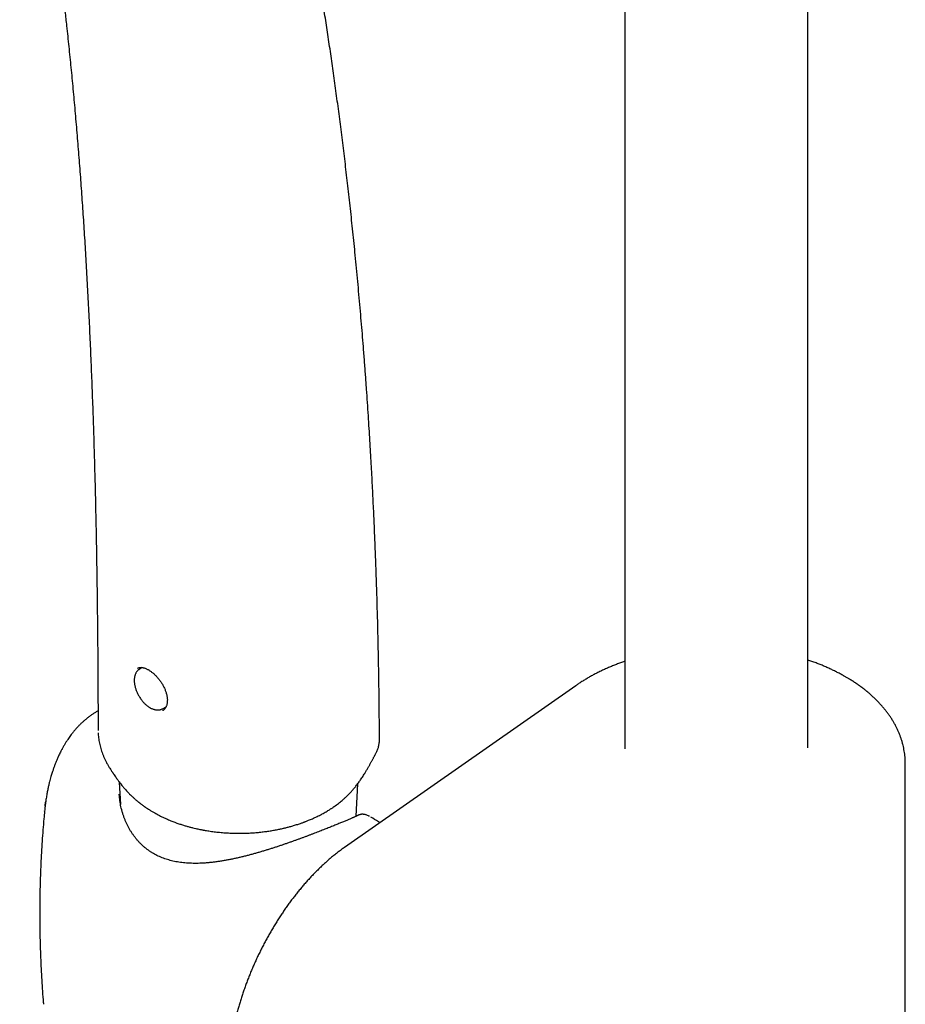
# Model space of a CAD drawing. Header units: millimetres. Extents: x 8 to 1233, y 12 to 1462.
# Tile 77 of 131: x 1052 to 1138, y 701 to 797. Entities that reach past the tile are written whole.
import ezdxf

# ---------------------------------------------------------------- set-up
doc = ezdxf.new("R2010")
doc.units = ezdxf.units.MM

msp = doc.modelspace()

# ---------------------------------------------------------------- linework, layer by layer
at = {"color": 7, "linetype": 'Continuous', "lineweight": 30}
for p, q in [((1110.405, 960.314), (1110.405, 726.052)), ((1128.205, 726.174), (1128.205, 956.628)), ((1063.442, 733.978), (1063.174, 733.819)), ((1132.039, 732.979), (1131.751, 733.145)), ((1105.63, 732.207), (1083.122, 716.466)), ((1132.038, 732.978), (1132.044, 732.975)), ((1065.401, 729.962), (1065.763, 730.165)), ((1065.414, 729.77), (1065.42, 729.775)), ((1059.144, 727.849), (1059.144, 727.84)), ((1086.527, 726.965), (1086.527, 726.974)), ((1086.182, 725.639), (1086.178, 725.632)), ((1137.697, 687.468), (1137.697, 724.593)), ((1061.21, 722.82), (1061.326, 720.652)), ((1084.246, 719.494), (1084.415, 722.668)), ((1053.991, 720.507), (1054.033, 720.856)), ((1053.936, 719.993), (1053.938, 720.022))]:
    msp.add_line(p, q, dxfattribs=at)
at = {"color": 7, "linetype": 'Continuous', "lineweight": 30, "flags": 128}
msp.add_lwpolyline([(1063.169, 733.816), (1063.171, 733.817), (1063.174, 733.819)], dxfattribs=at)
at = {"color": 7, "linetype": 'Continuous', "lineweight": 30}
for points, knots in [([(1086.528, 726.974), (1086.527, 727.019), (1086.526, 727.28), (1086.523, 727.747), (1086.519, 728.362), (1086.514, 728.943), (1086.509, 729.491), (1086.504, 730.005), (1086.499, 730.485), (1086.494, 730.932), (1086.488, 731.345), (1086.483, 731.724), (1086.479, 732.069), (1086.474, 732.381), (1086.47, 732.659), (1086.466, 732.904), (1086.463, 733.115), (1086.46, 733.293), (1086.458, 733.436), (1086.456, 733.547), (1086.454, 733.626), (1086.453, 733.688), (1086.452, 733.746), (1086.451, 733.81), (1086.45, 733.882), (1086.448, 734.002), (1086.445, 734.182), (1086.44, 734.422), (1086.435, 734.685), (1086.43, 734.958), (1086.424, 735.24), (1086.407, 736.1), (1086.363, 738.068), (1086.306, 740.137), (1086.255, 741.738), (1086.235, 742.357), (1086.213, 742.996), (1086.19, 743.659), (1086.165, 744.347), (1086.136, 745.102), (1086.104, 745.929), (1086.067, 746.83), (1086.027, 747.764), (1085.984, 748.717), (1085.939, 749.688), (1085.891, 750.676), (1085.84, 751.694), (1085.785, 752.742), (1085.726, 753.82), (1085.663, 754.927), (1085.596, 756.064), (1085.524, 757.249), (1085.445, 758.483), (1085.359, 759.767), (1085.268, 761.084), (1085.172, 762.431), (1085.068, 763.81), (1084.964, 765.15), (1084.86, 766.45), (1084.755, 767.706), (1084.645, 768.981), (1084.531, 770.267), (1084.414, 771.552), (1084.293, 772.826), (1084.137, 774.435), (1083.941, 776.37), (1083.701, 778.621), (1083.456, 780.814), (1083.207, 782.952), (1082.953, 785.034), (1082.693, 787.081), (1082.428, 789.095), (1082.159, 791.062), (1081.886, 792.985), (1081.611, 794.863), (1081.331, 796.708), (1081.048, 798.521), (1080.761, 800.301), (1080.47, 802.05), (1080.177, 803.766), (1079.917, 805.247), (1079.692, 806.499), (1079.505, 807.525), (1079.318, 808.529), (1079.134, 809.505), (1078.951, 810.461), (1078.77, 811.396), (1078.59, 812.31), (1078.413, 813.193), (1078.241, 814.044), (1078.073, 814.864), (1077.909, 815.653), (1077.76, 816.36), (1077.627, 816.989), (1077.508, 817.545), (1077.392, 818.081), (1077.28, 818.599), (1077.17, 819.098), (1077.064, 819.577), (1076.971, 819.996), (1076.892, 820.351), (1076.827, 820.641), (1076.777, 820.86), (1076.743, 821.013), (1076.722, 821.107), (1076.701, 821.198), (1076.681, 821.285), (1076.663, 821.363), (1076.65, 821.424), (1076.64, 821.465), (1076.632, 821.499), (1076.623, 821.541), (1076.609, 821.601), (1076.591, 821.682), (1076.568, 821.783), (1076.538, 821.911), (1076.502, 822.071), (1076.457, 822.263), (1076.407, 822.482), (1076.35, 822.728), (1076.286, 823.001), (1076.213, 823.314), (1076.13, 823.67), (1076.035, 824.07), (1075.932, 824.504), (1075.821, 824.971), (1075.7, 825.47), (1075.574, 825.991), (1075.442, 826.533), (1075.304, 827.094), (1075.157, 827.683), (1075.002, 828.302), (1074.841, 828.939), (1074.731, 829.369), (1074.676, 829.585)], [0, 0, 0, 0, 0.001225, 0.007145, 0.012758, 0.018066, 0.023067, 0.027762, 0.032151, 0.036233, 0.040008, 0.043477, 0.046638, 0.049493, 0.05204, 0.054281, 0.056214, 0.057839, 0.059158, 0.060169, 0.060868, 0.061348, 0.061873, 0.062462, 0.063115, 0.063833, 0.065778, 0.068079, 0.070435, 0.073012, 0.075604, 0.078197, 0.096734, 0.129907, 0.135449, 0.141144, 0.147064, 0.153209, 0.15958, 0.166176, 0.17424, 0.182617, 0.191307, 0.20031, 0.209248, 0.218475, 0.22799, 0.237795, 0.24789, 0.258273, 0.268946, 0.279908, 0.291703, 0.303816, 0.316246, 0.328995, 0.342061, 0.355444, 0.367169, 0.379127, 0.391318, 0.40368, 0.415981, 0.428197, 0.440328, 0.462348, 0.484084, 0.505533, 0.526106, 0.546407, 0.566438, 0.586196, 0.605684, 0.624558, 0.64317, 0.661519, 0.679605, 0.697428, 0.714988, 0.732285, 0.749319, 0.759891, 0.770357, 0.7806, 0.790557, 0.800227, 0.809915, 0.819296, 0.828372, 0.837141, 0.845605, 0.853763, 0.861615, 0.86757, 0.873336, 0.878913, 0.884302, 0.889502, 0.894514, 0.899309, 0.902603, 0.905645, 0.908435, 0.909461, 0.910449, 0.911399, 0.912309, 0.913177, 0.913851, 0.914235, 0.914475, 0.914905, 0.915542, 0.916386, 0.917439, 0.918699, 0.920431, 0.922446, 0.924744, 0.927324, 0.930187, 0.933332, 0.93719, 0.941403, 0.945969, 0.95089, 0.956165, 0.961794, 0.967425, 0.973371, 0.979632, 0.986207, 0.993096, 1, 1, 1, 1]), ([(1051.515, 825.761), (1051.543, 825.625), (1051.602, 825.346), (1051.688, 824.928), (1051.77, 824.531), (1051.844, 824.169), (1051.91, 823.838), (1051.975, 823.515), (1052.04, 823.19), (1052.107, 822.853), (1052.176, 822.503), (1052.246, 822.141), (1052.334, 821.688), (1052.44, 821.137), (1052.564, 820.481), (1052.692, 819.793), (1052.824, 819.073), (1052.96, 818.325), (1053.097, 817.55), (1053.238, 816.748), (1053.381, 815.914), (1053.528, 815.043), (1053.679, 814.133), (1053.833, 813.185), (1053.989, 812.204), (1054.147, 811.188), (1054.305, 810.145), (1054.464, 809.075), (1054.623, 807.977), (1054.783, 806.846), (1054.944, 805.673), (1055.107, 804.458), (1055.271, 803.199), (1055.435, 801.904), (1055.598, 800.574), (1055.76, 799.21), (1055.92, 797.817), (1056.099, 796.211), (1056.293, 794.389), (1056.5, 792.345), (1056.7, 790.266), (1056.893, 788.153), (1057.077, 786.018), (1057.253, 783.863), (1057.42, 781.687), (1057.579, 779.477), (1057.732, 777.219), (1057.877, 774.912), (1058.016, 772.554), (1058.146, 770.162), (1058.268, 767.736), (1058.382, 765.275), (1058.488, 762.779), (1058.585, 760.249), (1058.674, 757.686), (1058.755, 755.088), (1058.828, 752.456), (1058.893, 749.791), (1058.95, 747.092), (1058.999, 744.36), (1059.042, 741.501), (1059.079, 738.514), (1059.108, 735.396), (1059.128, 732.239), (1059.139, 729.717), (1059.141, 728.244), (1059.141, 727.84)], [0, 0, 0, 0, 0.004554, 0.009416, 0.014009, 0.017883, 0.021543, 0.025052, 0.028664, 0.032408, 0.036284, 0.040291, 0.044431, 0.051327, 0.058562, 0.066134, 0.074044, 0.082291, 0.090721, 0.099477, 0.108559, 0.117968, 0.127884, 0.138139, 0.148732, 0.159666, 0.170938, 0.18234, 0.19407, 0.206128, 0.218514, 0.231491, 0.244811, 0.258472, 0.272476, 0.286823, 0.301443, 0.316209, 0.337142, 0.358356, 0.37985, 0.401626, 0.423681, 0.445615, 0.467819, 0.490291, 0.513032, 0.536513, 0.560272, 0.584307, 0.608618, 0.633204, 0.658064, 0.683195, 0.708596, 0.734266, 0.760203, 0.786405, 0.81287, 0.839595, 0.866578, 0.896553, 0.926834, 0.957416, 0.988295, 1, 1, 1, 1]), ([(1062.986, 733.907), (1062.998, 733.914), (1063.032, 733.935), (1063.095, 733.958), (1063.175, 733.978), (1063.259, 733.988), (1063.348, 733.988), (1063.44, 733.979), (1063.536, 733.961), (1063.635, 733.934), (1063.738, 733.898), (1063.845, 733.853), (1063.955, 733.799), (1064.067, 733.735), (1064.182, 733.663), (1064.297, 733.583), (1064.414, 733.494), (1064.529, 733.397), (1064.643, 733.293), (1064.756, 733.183), (1064.865, 733.067), (1064.971, 732.946), (1065.073, 732.82), (1065.172, 732.688), (1065.267, 732.552), (1065.358, 732.411), (1065.443, 732.268), (1065.522, 732.122), (1065.594, 731.975), (1065.659, 731.827), (1065.716, 731.681), (1065.764, 731.536), (1065.805, 731.394), (1065.836, 731.255), (1065.86, 731.117), (1065.876, 730.98), (1065.884, 730.847), (1065.883, 730.717), (1065.875, 730.593), (1065.858, 730.474), (1065.834, 730.362), (1065.802, 730.258), (1065.763, 730.163), (1065.718, 730.076), (1065.666, 729.996), (1065.606, 729.923), (1065.539, 729.858), (1065.476, 729.809), (1065.434, 729.785), (1065.419, 729.776)], [0, 0, 0, 0, 0.013069, 0.037612, 0.061646, 0.084833, 0.10722, 0.12899, 0.150315, 0.17124, 0.192032, 0.212966, 0.234056, 0.255298, 0.276669, 0.298135, 0.319658, 0.341197, 0.362709, 0.384165, 0.405529, 0.426715, 0.447945, 0.469353, 0.49091, 0.51258, 0.534315, 0.556059, 0.577745, 0.599321, 0.620738, 0.641961, 0.662941, 0.683667, 0.704704, 0.725963, 0.747398, 0.768954, 0.790567, 0.812173, 0.833712, 0.855155, 0.8765, 0.897775, 0.919117, 0.941323, 0.963863, 0.986859, 1, 1, 1, 1]), ([(1110.405, 734.588), (1110.362, 734.573), (1110.183, 734.512), (1109.874, 734.398), (1109.479, 734.247), (1109.09, 734.088), (1108.707, 733.923), (1108.33, 733.753), (1107.96, 733.576), (1107.597, 733.392), (1107.241, 733.203), (1106.892, 733.008), (1106.551, 732.807), (1106.217, 732.6), (1105.91, 732.4), (1105.717, 732.267), (1105.63, 732.207)], [0, 0, 0, 0, 0.024379, 0.100163, 0.176, 0.251892, 0.327836, 0.403832, 0.479877, 0.555968, 0.632099, 0.708265, 0.784458, 0.86067, 0.936886, 1, 1, 1, 1]), ([(1131.746, 733.148), (1131.729, 733.158), (1131.597, 733.232), (1131.347, 733.368), (1130.991, 733.552), (1130.627, 733.73), (1130.257, 733.902), (1129.88, 734.068), (1129.497, 734.228), (1129.108, 734.381), (1128.712, 734.527), (1128.411, 734.634), (1128.241, 734.69), (1128.205, 734.701)], [0, 0, 0, 0, 0.015808, 0.122252, 0.228661, 0.335049, 0.441403, 0.547715, 0.653976, 0.760181, 0.866325, 0.972406, 1, 1, 1, 1]), ([(1063.169, 733.815), (1063.143, 733.799), (1063.089, 733.765), (1063.015, 733.701), (1062.945, 733.628), (1062.882, 733.545), (1062.826, 733.454), (1062.778, 733.354), (1062.738, 733.247), (1062.706, 733.133), (1062.682, 733.012), (1062.667, 732.885), (1062.661, 732.752), (1062.664, 732.616), (1062.675, 732.476), (1062.694, 732.333), (1062.722, 732.188), (1062.758, 732.041), (1062.802, 731.895), (1062.853, 731.748), (1062.911, 731.602), (1062.977, 731.458), (1063.049, 731.316), (1063.127, 731.177), (1063.211, 731.041), (1063.301, 730.91), (1063.395, 730.783), (1063.494, 730.663), (1063.598, 730.548), (1063.705, 730.44), (1063.815, 730.339), (1063.928, 730.246), (1064.043, 730.162), (1064.133, 730.104), (1064.184, 730.074), (1064.196, 730.067)], [0, 0, 0, 0, 0.026309, 0.055401, 0.084596, 0.114028, 0.143795, 0.173954, 0.204508, 0.23542, 0.266618, 0.298022, 0.329551, 0.36114, 0.392737, 0.424308, 0.455841, 0.48733, 0.518776, 0.550183, 0.581558, 0.612907, 0.644239, 0.675564, 0.70689, 0.738224, 0.769574, 0.80095, 0.832361, 0.863816, 0.895322, 0.926887, 0.958514, 0.990202, 1, 1, 1, 1]), ([(1131.745, 733.148), (1131.747, 733.147), (1131.749, 733.146), (1131.751, 733.145), (1131.751, 733.145)], [0, 0, 0, 0, 0.728006, 1, 1, 1, 1]), ([(1137.696, 724.59), (1137.696, 724.616), (1137.698, 724.74), (1137.689, 724.963), (1137.67, 725.257), (1137.638, 725.551), (1137.595, 725.843), (1137.541, 726.135), (1137.476, 726.426), (1137.399, 726.716), (1137.31, 727.004), (1137.211, 727.291), (1137.1, 727.576), (1136.978, 727.859), (1136.844, 728.14), (1136.699, 728.419), (1136.543, 728.695), (1136.376, 728.969), (1136.197, 729.241), (1136.008, 729.509), (1135.807, 729.774), (1135.596, 730.036), (1135.374, 730.294), (1135.141, 730.549), (1134.898, 730.799), (1134.644, 731.045), (1134.381, 731.287), (1134.107, 731.524), (1133.824, 731.756), (1133.532, 731.984), (1133.23, 732.206), (1132.92, 732.423), (1132.601, 732.634), (1132.309, 732.818), (1132.12, 732.93), (1132.044, 732.975)], [0, 0, 0, 0, 0.00784, 0.037671, 0.067497, 0.097333, 0.1272, 0.157114, 0.187095, 0.217158, 0.24732, 0.277595, 0.307995, 0.338533, 0.369216, 0.400053, 0.431047, 0.462202, 0.493518, 0.524993, 0.556622, 0.588401, 0.62032, 0.652372, 0.684545, 0.716829, 0.749212, 0.781681, 0.814225, 0.846832, 0.879492, 0.912194, 0.944928, 0.977686, 1, 1, 1, 1]), ([(1059.137, 729.744), (1059.1, 729.724), (1058.978, 729.657), (1058.769, 729.529), (1058.509, 729.357), (1058.251, 729.171), (1058.006, 728.98), (1057.782, 728.791), (1057.577, 728.606), (1057.38, 728.416), (1057.185, 728.217), (1056.99, 728.003), (1056.795, 727.776), (1056.623, 727.562), (1056.469, 727.36), (1056.334, 727.173), (1056.194, 726.97), (1056.051, 726.752), (1055.929, 726.556), (1055.832, 726.392), (1055.763, 726.272), (1055.705, 726.169), (1055.658, 726.083), (1055.62, 726.012), (1055.575, 725.927), (1055.513, 725.809), (1055.43, 725.643), (1055.319, 725.412), (1055.192, 725.132), (1055.06, 724.82), (1054.943, 724.521), (1054.852, 724.275), (1054.783, 724.078), (1054.73, 723.922), (1054.676, 723.753), (1054.617, 723.564), (1054.553, 723.349), (1054.486, 723.11), (1054.413, 722.834), (1054.336, 722.519), (1054.257, 722.162), (1054.18, 721.772), (1054.105, 721.346), (1054.062, 721.049), (1054.039, 720.895)], [0, 0, 0, 0, 0.0127793, 0.0424425, 0.0741389, 0.1071424, 0.1384181, 0.1676015, 0.1947432, 0.22072, 0.2490071, 0.2770828, 0.3061876, 0.3366561, 0.3574816, 0.3797822, 0.4035397, 0.4287262, 0.4545563, 0.4697126, 0.4828714, 0.494034, 0.5032004, 0.5103701, 0.5168867, 0.5303394, 0.5477919, 0.5692538, 0.6020719, 0.6334579, 0.6629651, 0.6906159, 0.7055986, 0.7200511, 0.7358625, 0.7539304, 0.7742576, 0.7968504, 0.8217178, 0.8517144, 0.884503, 0.9201164, 0.9585973, 1, 1, 1, 1]), ([(1064.196, 730.067), (1064.217, 730.055), (1064.277, 730.021), (1064.377, 729.972), (1064.496, 729.924), (1064.615, 729.887), (1064.732, 729.861), (1064.847, 729.846), (1064.959, 729.843), (1065.068, 729.851), (1065.172, 729.87), (1065.271, 729.9), (1065.348, 729.931), (1065.39, 729.956), (1065.403, 729.964)], [0, 0, 0, 0, 0.049745, 0.143412, 0.237135, 0.330677, 0.423811, 0.516264, 0.607759, 0.698069, 0.78709, 0.874875, 0.961641, 1, 1, 1, 1]), ([(1059.149, 727.629), (1059.152, 727.553), (1059.16, 727.391), (1059.186, 727.142), (1059.223, 726.882), (1059.272, 726.62), (1059.332, 726.357), (1059.404, 726.095), (1059.487, 725.834), (1059.581, 725.575), (1059.686, 725.314), (1059.805, 725.049), (1059.937, 724.781), (1060.081, 724.514), (1060.216, 724.282), (1060.306, 724.141), (1060.34, 724.087)], [0, 0, 0, 0, 0.060959, 0.130237, 0.200361, 0.271254, 0.342822, 0.414949, 0.487499, 0.559667, 0.633647, 0.710761, 0.789116, 0.868804, 0.949884, 1, 1, 1, 1]), ([(1086.181, 725.639), (1086.196, 725.667), (1086.239, 725.747), (1086.3, 725.882), (1086.364, 726.043), (1086.419, 726.208), (1086.463, 726.379), (1086.497, 726.553), (1086.517, 726.727), (1086.526, 726.856), (1086.525, 726.926), (1086.525, 726.939)], [0, 0, 0, 0, 0.071334, 0.205775, 0.334216, 0.457431, 0.589762, 0.718742, 0.846005, 0.972067, 1, 1, 1, 1]), ([(1064.541, 719.886), (1064.694, 719.8), (1064.992, 719.633), (1065.446, 719.407), (1065.887, 719.206), (1066.31, 719.031), (1066.712, 718.878), (1067.089, 718.747), (1067.44, 718.634), (1067.765, 718.537), (1068.074, 718.452), (1068.362, 718.379), (1068.626, 718.316), (1068.85, 718.266), (1069.032, 718.228), (1069.173, 718.199), (1069.27, 718.181), (1069.333, 718.169), (1069.381, 718.16), (1069.436, 718.15), (1069.508, 718.137), (1069.6, 718.121), (1069.737, 718.097), (1069.929, 718.066), (1070.178, 718.03), (1070.53, 717.983), (1070.983, 717.933), (1071.541, 717.887), (1072.081, 717.858), (1072.597, 717.845), (1073.084, 717.844), (1073.588, 717.856), (1074.103, 717.882), (1074.612, 717.921), (1075.099, 717.971), (1075.553, 718.028), (1075.99, 718.095), (1076.409, 718.168), (1076.805, 718.247), (1077.16, 718.325), (1077.49, 718.405), (1077.823, 718.492), (1078.184, 718.594), (1078.497, 718.691), (1078.743, 718.773), (1078.901, 718.827), (1079.03, 718.873), (1079.129, 718.909), (1079.206, 718.938), (1079.283, 718.966), (1079.376, 719.002), (1079.496, 719.049), (1079.644, 719.108), (1079.818, 719.181), (1080.018, 719.268), (1080.237, 719.367), (1080.461, 719.473), (1080.675, 719.58), (1080.871, 719.682), (1081.063, 719.787), (1081.248, 719.891), (1081.424, 719.995), (1081.578, 720.088), (1081.706, 720.169), (1081.814, 720.238), (1081.91, 720.302), (1082.015, 720.373), (1082.157, 720.471), (1082.333, 720.598), (1082.533, 720.749), (1082.722, 720.9), (1082.895, 721.043), (1083.084, 721.207), (1083.299, 721.405), (1083.546, 721.647), (1083.785, 721.9), (1084.013, 722.159), (1084.247, 722.444), (1084.475, 722.742), (1084.666, 723.011), (1084.812, 723.226), (1084.928, 723.404), (1085.039, 723.58), (1085.132, 723.732), (1085.21, 723.861), (1085.278, 723.977), (1085.353, 724.104), (1085.426, 724.233), (1085.492, 724.35), (1085.548, 724.451), (1085.605, 724.553), (1085.666, 724.665), (1085.729, 724.781), (1085.788, 724.891), (1085.844, 724.996), (1085.902, 725.104), (1085.956, 725.207), (1085.996, 725.282), (1086.023, 725.335), (1086.048, 725.381), (1086.083, 725.447), (1086.128, 725.533), (1086.162, 725.597), (1086.179, 725.631)], [0, 0, 0, 0, 0.0233614, 0.0453364, 0.0659256, 0.0851324, 0.1029612, 0.1191303, 0.1339703, 0.1474841, 0.1596769, 0.1719349, 0.1824995, 0.1913756, 0.1985673, 0.2040776, 0.207909, 0.2099823, 0.2113992, 0.2135067, 0.2163234, 0.2198486, 0.2240815, 0.2321609, 0.2419448, 0.252486, 0.2721627, 0.2929326, 0.3147928, 0.3320799, 0.3499933, 0.3685341, 0.3877019, 0.406975, 0.4251708, 0.4422465, 0.4582052, 0.475079, 0.4904995, 0.5044686, 0.517009, 0.5300448, 0.5448239, 0.5613463, 0.5690835, 0.5759394, 0.5815011, 0.5857686, 0.5887421, 0.5916206, 0.5956877, 0.6009435, 0.6073881, 0.61519, 0.6242303, 0.6345097, 0.6453486, 0.6555279, 0.6650231, 0.673834, 0.6838638, 0.6928277, 0.7007252, 0.7076965, 0.712867, 0.7177968, 0.723127, 0.7296374, 0.740691, 0.7519328, 0.7630209, 0.7733194, 0.7823427, 0.7965273, 0.8128392, 0.8285919, 0.8423927, 0.8574782, 0.8745202, 0.8883473, 0.8963245, 0.9045826, 0.9125191, 0.919883, 0.9243732, 0.9292435, 0.9347726, 0.9406671, 0.9456097, 0.9496031, 0.9533989, 0.9585037, 0.9638484, 0.9680625, 0.972459, 0.9772422, 0.9818801, 0.9855974, 0.9869343, 0.9887491, 0.9916481, 0.9956249, 1, 1, 1, 1]), ([(1060.34, 724.087), (1060.361, 724.055), (1060.4, 723.993), (1060.453, 723.91), (1060.5, 723.839), (1060.54, 723.777), (1060.58, 723.715), (1060.622, 723.652), (1060.667, 723.585), (1060.735, 723.484), (1060.828, 723.347), (1060.941, 723.186), (1061.047, 723.04), (1061.15, 722.9), (1061.262, 722.751), (1061.388, 722.59), (1061.511, 722.437), (1061.637, 722.287), (1061.763, 722.141), (1061.9, 721.988), (1062.05, 721.827), (1062.204, 721.669), (1062.357, 721.518), (1062.485, 721.396), (1062.597, 721.294), (1062.707, 721.195), (1062.824, 721.093), (1062.929, 721.004), (1063.016, 720.932), (1063.079, 720.882), (1063.138, 720.835), (1063.192, 720.792), (1063.249, 720.748), (1063.316, 720.697), (1063.406, 720.629), (1063.523, 720.543), (1063.671, 720.438), (1063.846, 720.318), (1064.05, 720.184), (1064.283, 720.037), (1064.452, 719.938), (1064.541, 719.886)], [0, 0, 0, 0, 0.017104, 0.033373, 0.044217, 0.054731, 0.065542, 0.076671, 0.088255, 0.100325, 0.130178, 0.161009, 0.187159, 0.210626, 0.238653, 0.272106, 0.306746, 0.331042, 0.367813, 0.402676, 0.433971, 0.479111, 0.51742, 0.54548, 0.571291, 0.597238, 0.624621, 0.655109, 0.670643, 0.6851, 0.698487, 0.710806, 0.722525, 0.737444, 0.756393, 0.783574, 0.816189, 0.854199, 0.897551, 0.946179, 1, 1, 1, 1]), ([(1084.451, 719.593), (1084.44, 719.588), (1084.415, 719.575), (1084.366, 719.551), (1084.303, 719.521), (1084.229, 719.486), (1084.144, 719.447), (1084.047, 719.405), (1083.941, 719.358), (1083.824, 719.307), (1083.697, 719.253), (1083.561, 719.194), (1083.416, 719.133), (1083.262, 719.068), (1083.1, 719), (1082.929, 718.93), (1082.752, 718.857), (1082.567, 718.781), (1082.376, 718.703), (1082.178, 718.623), (1081.973, 718.54), (1081.761, 718.455), (1081.541, 718.366), (1081.313, 718.276), (1081.079, 718.184), (1080.839, 718.089), (1080.594, 717.994), (1080.344, 717.897), (1080.088, 717.798), (1079.825, 717.698), (1079.556, 717.596), (1079.281, 717.494), (1079, 717.389), (1078.714, 717.284), (1078.422, 717.178), (1078.124, 717.072), (1077.821, 716.964), (1077.513, 716.856), (1077.201, 716.749), (1076.885, 716.642), (1076.563, 716.535), (1076.237, 716.429), (1075.905, 716.323), (1075.57, 716.218), (1075.23, 716.114), (1074.886, 716.012), (1074.538, 715.912), (1074.188, 715.815), (1073.836, 715.72), (1073.482, 715.628), (1073.125, 715.54), (1072.768, 715.456), (1072.409, 715.377), (1072.048, 715.302), (1071.687, 715.232), (1071.326, 715.168), (1070.966, 715.11), (1070.609, 715.059), (1070.255, 715.015), (1069.906, 714.978), (1069.562, 714.95), (1069.222, 714.929), (1068.887, 714.917), (1068.558, 714.914), (1068.234, 714.919), (1067.915, 714.933), (1067.602, 714.956), (1067.298, 714.988), (1067.001, 715.029), (1066.712, 715.079), (1066.43, 715.138), (1066.154, 715.206), (1065.886, 715.283), (1065.624, 715.37), (1065.369, 715.466), (1065.119, 715.572), (1064.876, 715.686), (1064.643, 715.809), (1064.416, 715.94), (1064.196, 716.081), (1063.982, 716.231), (1063.773, 716.391), (1063.571, 716.561), (1063.375, 716.74), (1063.186, 716.928), (1063.004, 717.126), (1062.829, 717.332), (1062.661, 717.548), (1062.5, 717.773), (1062.347, 718.005), (1062.202, 718.246), (1062.066, 718.495), (1061.937, 718.753), (1061.818, 719.018), (1061.708, 719.29), (1061.607, 719.567), (1061.517, 719.85), (1061.437, 720.137), (1061.368, 720.427), (1061.311, 720.718), (1061.264, 721.01), (1061.23, 721.303), (1061.211, 721.517), (1061.206, 721.634), (1061.205, 721.653)], [0, 0, 0, 0, 0.008011, 0.017441, 0.02727, 0.037358, 0.047593, 0.057886, 0.068161, 0.078432, 0.088676, 0.098905, 0.109093, 0.119218, 0.129265, 0.139218, 0.149068, 0.158805, 0.168423, 0.177918, 0.187299, 0.196736, 0.206173, 0.215589, 0.224963, 0.234276, 0.243506, 0.252677, 0.261897, 0.271109, 0.280329, 0.28957, 0.298849, 0.308169, 0.317453, 0.326844, 0.336307, 0.345808, 0.355306, 0.364779, 0.374435, 0.384141, 0.393915, 0.403771, 0.413724, 0.423747, 0.433854, 0.444012, 0.454225, 0.464495, 0.474823, 0.485211, 0.495656, 0.506159, 0.516716, 0.527324, 0.537962, 0.548565, 0.559108, 0.569586, 0.58, 0.590347, 0.60063, 0.610849, 0.621009, 0.631115, 0.641169, 0.651059, 0.660822, 0.670495, 0.680096, 0.689645, 0.699156, 0.708518, 0.717954, 0.727394, 0.736782, 0.746079, 0.75527, 0.764526, 0.773861, 0.783232, 0.792654, 0.802143, 0.811702, 0.82129, 0.830982, 0.840793, 0.850693, 0.860651, 0.870681, 0.880851, 0.891144, 0.901552, 0.912064, 0.922665, 0.933339, 0.944066, 0.954825, 0.965594, 0.976346, 0.987079, 0.997828, 1, 1, 1, 1]), ([(1054.05, 720.926), (1054.027, 720.771), (1053.981, 720.464), (1053.949, 720.152), (1053.934, 719.997)], [0, 0, 0, 0, 0.501266, 1, 1, 1, 1]), ([(1053.935, 719.993), (1053.911, 719.749), (1053.854, 719.14), (1053.775, 718.164), (1053.696, 717.065), (1053.628, 715.964), (1053.572, 714.863), (1053.527, 713.76), (1053.494, 712.657), (1053.472, 711.554), (1053.462, 710.45), (1053.463, 709.346), (1053.476, 708.243), (1053.5, 707.141), (1053.535, 706.039), (1053.582, 704.937), (1053.64, 703.838), (1053.71, 702.739), (1053.773, 701.86), (1053.817, 701.348), (1053.83, 701.201)], [0, 0, 0, 0, 0.039066, 0.097665, 0.156273, 0.214888, 0.273509, 0.332132, 0.390754, 0.449375, 0.507991, 0.566599, 0.625199, 0.683785, 0.742357, 0.800912, 0.859448, 0.917961, 0.97645, 1, 1, 1, 1]), ([(1085.544, 719.497), (1085.511, 719.514), (1085.432, 719.555), (1085.314, 719.603), (1085.192, 719.644), (1085.083, 719.67), (1084.98, 719.686), (1084.881, 719.693), (1084.786, 719.69), (1084.694, 719.678), (1084.607, 719.657), (1084.526, 719.63), (1084.475, 719.605), (1084.452, 719.593)], [0, 0, 0, 0, 0.101504, 0.244941, 0.362884, 0.467894, 0.561278, 0.648079, 0.728828, 0.804138, 0.875258, 0.943213, 1, 1, 1, 1]), ([(1086.57, 718.877), (1086.52, 718.909), (1086.23, 719.088), (1085.938, 719.265), (1085.698, 719.41)], [0, 0, 0, 0, 0.175318, 1, 1, 1, 1]), ([(1083.122, 716.466), (1083.067, 716.427), (1082.907, 716.314), (1082.643, 716.12), (1082.332, 715.882), (1082.023, 715.635), (1081.716, 715.379), (1081.412, 715.114), (1081.109, 714.842), (1080.81, 714.561), (1080.512, 714.272), (1080.218, 713.976), (1079.926, 713.672), (1079.638, 713.361), (1079.353, 713.043), (1079.071, 712.718), (1078.792, 712.387), (1078.518, 712.049), (1078.247, 711.705), (1077.979, 711.355), (1077.716, 710.999), (1077.457, 710.637), (1077.202, 710.271), (1076.952, 709.899), (1076.706, 709.522), (1076.465, 709.141), (1076.229, 708.755), (1075.997, 708.365), (1075.771, 707.971), (1075.549, 707.573), (1075.334, 707.172), (1075.123, 706.767), (1074.918, 706.359), (1074.719, 705.949), (1074.525, 705.536), (1074.337, 705.121), (1074.155, 704.703), (1073.98, 704.284), (1073.81, 703.863), (1073.647, 703.441), (1073.49, 703.017), (1073.34, 702.593), (1073.196, 702.168), (1073.059, 701.743), (1072.929, 701.317), (1072.806, 700.892), (1072.689, 700.467), (1072.58, 700.042), (1072.478, 699.618), (1072.383, 699.195), (1072.295, 698.773), (1072.215, 698.353), (1072.142, 697.935), (1072.077, 697.518), (1072.019, 697.103), (1071.969, 696.691), (1071.927, 696.282), (1071.893, 695.875), (1071.866, 695.471), (1071.848, 695.07), (1071.837, 694.673), (1071.835, 694.28), (1071.841, 693.891), (1071.855, 693.505), (1071.878, 693.125), (1071.909, 692.749), (1071.948, 692.377), (1071.996, 692.012), (1072.052, 691.651), (1072.117, 691.297), (1072.19, 690.948), (1072.272, 690.606), (1072.363, 690.271), (1072.462, 689.943), (1072.57, 689.623), (1072.686, 689.31), (1072.81, 689.005), (1072.943, 688.709), (1073.083, 688.421), (1073.232, 688.143), (1073.388, 687.873), (1073.552, 687.613), (1073.722, 687.363), (1073.9, 687.123), (1074.085, 686.892), (1074.276, 686.672), (1074.474, 686.461), (1074.678, 686.261), (1074.888, 686.071), (1075.104, 685.891), (1075.325, 685.722), (1075.552, 685.563), (1075.753, 685.432), (1075.881, 685.359), (1075.929, 685.331)], [0, 0, 0, 0, 0.0059579, 0.0171961, 0.0284255, 0.0396471, 0.0508594, 0.0620615, 0.0732526, 0.0844324, 0.0956006, 0.106757, 0.1179017, 0.1290347, 0.1401564, 0.1512671, 0.1623671, 0.1734568, 0.1845366, 0.1956071, 0.2066687, 0.2177219, 0.2287674, 0.2398055, 0.2508369, 0.261862, 0.2728816, 0.283896, 0.2949059, 0.3059118, 0.3169144, 0.3279141, 0.3389115, 0.3499072, 0.3609018, 0.3718959, 0.38289, 0.3938846, 0.4048802, 0.4158775, 0.426877, 0.4378794, 0.4488853, 0.4598953, 0.47091, 0.4819302, 0.4929563, 0.5039891, 0.5150292, 0.5260772, 0.5371338, 0.5481995, 0.559275, 0.5703607, 0.5814572, 0.5925648, 0.6036841, 0.6148152, 0.6259584, 0.6371136, 0.6482807, 0.6594593, 0.6706488, 0.6818484, 0.6930568, 0.7042725, 0.7154932, 0.7267164, 0.7379379, 0.7491538, 0.7603596, 0.7715501, 0.7827196, 0.793862, 0.8049705, 0.8160383, 0.8270585, 0.8380241, 0.8489288, 0.8597668, 0.870533, 0.8812236, 0.8918359, 0.9023685, 0.9128214, 0.923196, 0.933495, 0.9437223, 0.9538829, 0.963983, 0.9740292, 0.9840294, 0.9939915, 1, 1, 1, 1])]:
    msp.add_open_spline(points, degree=3, knots=knots, dxfattribs=at)

doc.saveas('drawing.dxf')
